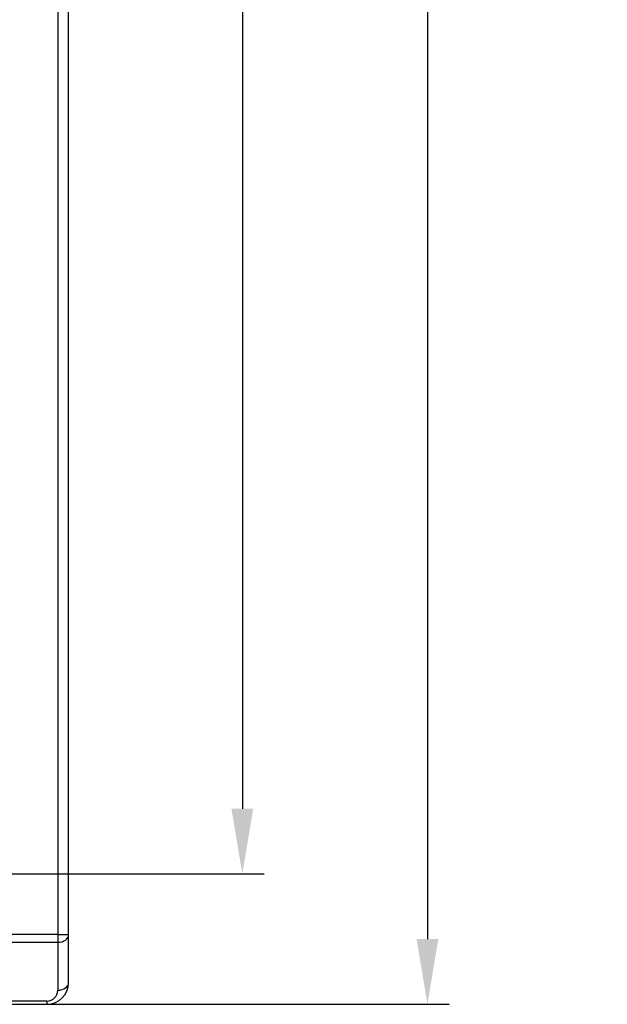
# Model space of a CAD drawing. Extents: x 14112 to 14372, y -2388 to -2111.
# Tile 8 of 22: x 14160 to 14187, y -2294 to -2249. Entities that reach past the tile are written whole.
import ezdxf

# ---------------------------------------------------------------- set-up
doc = ezdxf.new("R2010")
doc.units = 0
doc.layers.get('0').update_dxf_attribs({"linetype": 'CONTINUOUS'})
doc.layers.get('DEFPOINTS').update_dxf_attribs({"color": 8, "linetype": 'CONTINUOUS'})
doc.styles.get("Standard").update_dxf_attribs({"font": 'PMingLiU.ttf'})
doc.dimstyles.new('ISO-25', dxfattribs={"dimtxt": 3, "dimasz": 3, "dimexe": 1, "dimexo": 1, "dimgap": 2, "dimtad": 2, "dimtih": 1, "dimtoh": 1, "dimtxsty": 'STANDARD', "dimcen": 0, "dimclrd": 256, "dimclre": 256, "dimclrt": 256, "dimazin": 3, "dimtfac": 1, "dimtmove": 0, "dimatfit": 3})

# ---------------------------------------------------------------- blocks, each defined once
blk = doc.blocks.new('*D5')
for p, q in [((14157.495, -2138.049), (14171.483, -2138.049)), ((14170.483, -2141.049), (14170.483, -2285.049)), ((14119.495, -2288.049), (14171.483, -2288.049))]:
    blk.add_line(p, q)
for points in [[(14169.983, -2141.049), (14170.983, -2141.049), (14170.483, -2138.049)], [(14169.983, -2285.049), (14170.983, -2285.049), (14170.483, -2288.049)]]:
    blk.add_solid(points)
at = {"layer": 'DEFPOINTS', "color": 0}
for p in [(14156.495, -2138.049), (14118.495, -2288.049), (14170.483, -2288.049)]:
    blk.add_point(p, dxfattribs=at)
at = {"insert": (14175.348, -2213.049), "char_height": 3, "attachment_point": 5}
blk.add_mtext('150', dxfattribs=at)
blk = doc.blocks.new('*D6')
for p, q in [((14139.172, -2132.049), (14179.997, -2132.049)), ((14178.997, -2135.049), (14178.997, -2291.049)), ((14138.565, -2294.049), (14179.997, -2294.049))]:
    blk.add_line(p, q)
for points in [[(14178.497, -2135.049), (14179.497, -2135.049), (14178.997, -2132.049)], [(14178.497, -2291.049), (14179.497, -2291.049), (14178.997, -2294.049)]]:
    blk.add_solid(points)
at = {"layer": 'DEFPOINTS', "color": 0}
for p in [(14138.172, -2132.049), (14137.565, -2294.049), (14178.997, -2294.049)]:
    blk.add_point(p, dxfattribs=at)
at = {"insert": (14183.861, -2213.049), "char_height": 3, "attachment_point": 5}
blk.add_mtext('162', dxfattribs=at)

msp = doc.modelspace()

# ---------------------------------------------------------------- linework, layer by layer
for p, q in [((14161.995, -2165.049), (14161.995, -2290.842)), ((14162.495, -2290.842), (14162.495, -2165.049)), ((14161.995, -2290.842), (14135.495, -2290.842)), ((14135.495, -2291.196), (14161.995, -2291.196)), ((14161.995, -2290.842), (14161.995, -2291.196)), ((14161.995, -2290.842), (14162.495, -2290.842)), ((14161.995, -2291.196), (14161.995, -2293.403)), ((14162.495, -2293.049), (14162.495, -2290.842)), ((14161.495, -2293.903), (14135.495, -2293.903)), ((14161.495, -2293.903), (14161.495, -2294.049)), ((14135.495, -2294.049), (14161.495, -2294.049))]:
    msp.add_line(p, q)
for centre, radius in [((14161.495, -2293.049), 1), ((14161.495, -2293.403), 0.5)]:
    msp.add_arc(centre, radius, 270, 0)
for centre in [(14161.995, -2290.842), (14161.995, -2293.049)]:
    msp.add_ellipse(centre, major_axis=(0.5, 0), ratio=0.707107, start_param=4.712389, end_param=6.283185)

# ---------------------------------------------------------------- dimensions: what is measured, and where the dimension line sits
for base, p1, p2, picture, middle in [((14178.997, -2294.049), (14138.172, -2132.049), (14137.565, -2294.049), '*D6', (14178.997, -2213.049)), ((14170.483, -2288.049), (14156.495, -2138.049), (14118.495, -2288.049), '*D5', (14170.483, -2213.049))]:
    dim = msp.add_linear_dim(base=base, p1=p1, p2=p2, angle=90, dimstyle='ISO-25')
    dim.commit()
    dim.dimension.update_dxf_attribs({"geometry": picture, "text_midpoint": middle, "dimtype": 160})

doc.saveas('drawing.dxf')
